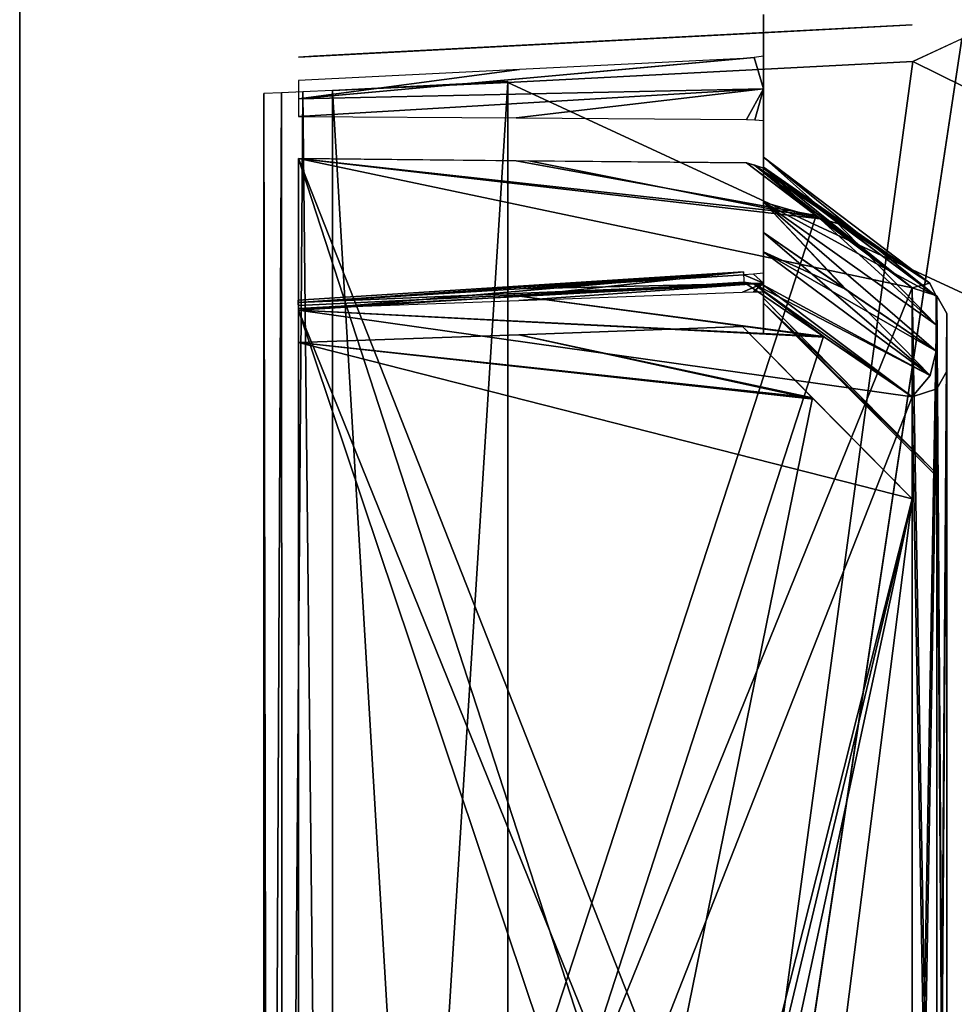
# Model space of a CAD drawing. Header units: millimetres. Extents: x -62 to 48, y -119 to 123.
# Tile 22 of 194: x -33 to -26, y 26 to 34. Entities that reach past the tile are written whole.
import ezdxf

# ---------------------------------------------------------------- set-up
doc = ezdxf.new("R2010")
doc.units = ezdxf.units.MM
doc.header["$LTSCALE"] = 52.148148
for name, color, linetype in [('100', 7, 'CONTINUOUS'), ('102', 7, 'CONTINUOUS'), ('135', 7, 'CONTINUOUS'), ('143', 7, 'CONTINUOUS'), ('160', 7, 'CONTINUOUS'), ('166', 7, 'CONTINUOUS'), ('167', 7, 'CONTINUOUS'), ('197', 7, 'CONTINUOUS'), ('199', 7, 'CONTINUOUS'), ('204', 7, 'CONTINUOUS'), ('209', 7, 'CONTINUOUS'), ('214', 7, 'CONTINUOUS'), ('216', 7, 'CONTINUOUS'), ('217', 7, 'CONTINUOUS'), ('220', 7, 'CONTINUOUS'), ('221', 7, 'CONTINUOUS'), ('233', 7, 'CONTINUOUS'), ('250', 7, 'CONTINUOUS'), ('279', 7, 'CONTINUOUS'), ('280', 7, 'CONTINUOUS'), ('287', 7, 'CONTINUOUS'), ('288', 7, 'CONTINUOUS'), ('295', 7, 'CONTINUOUS'), ('296', 7, 'CONTINUOUS'), ('335', 7, 'CONTINUOUS'), ('336', 7, 'CONTINUOUS'), ('357', 7, 'CONTINUOUS'), ('89', 7, 'CONTINUOUS'), ('91', 7, 'CONTINUOUS'), ('92', 7, 'CONTINUOUS'), ('93', 7, 'CONTINUOUS')]:
    doc.layers.add(name, color=color, linetype=linetype)

msp = doc.modelspace()

# ---------------------------------------------------------------- linework, layer by layer
at = {"layer": '100', "color": 7, "linetype": 'Continuous', "true_color": 0xf5f5f5}
for points in [[(29.8797, 115.9911, 28.7281), (29.8797, 5.8096, 28.7281), (-29.332, 113.9234, 26.6604), (29.8797, 115.9911, 28.7281)], [(-29.332, 113.9234, 26.6604), (29.8797, 5.8096, 28.7281), (-25.6147, 89.4303, 26.7902), (-29.332, 113.9234, 26.6604)], [(-25.6132, 87.9237, 26.7903), (29.8797, 5.8096, 28.7281), (-26.0178, 87.7367, 26.7762), (-25.6132, 87.9237, 26.7903)], [(-26.0178, 87.7367, 26.7762), (29.8797, 5.8096, 28.7281), (-29.332, 87.563, 26.6604), (-26.0178, 87.7367, 26.7762)], [(-29.332, 87.563, 26.6604), (29.8797, 5.8096, 28.7281), (-25.7863, 62.859, 26.7842), (-29.332, 87.563, 26.6604)], [(-25.7863, 62.859, 26.7842), (29.8797, 5.8096, 28.7281), (-25.5552, 62.5679, 26.7923), (-25.7863, 62.859, 26.7842)], [(-25.5575, 60.4274, 26.7922), (29.8797, 5.8096, 28.7281), (-25.7846, 60.1423, 26.7843), (-25.5575, 60.4274, 26.7922)], [(-25.7846, 60.1423, 26.7843), (29.8797, 5.8096, 28.7281), (-26.0178, 60.0477, 26.7762), (-25.7846, 60.1423, 26.7843)], [(-26.0178, 60.0477, 26.7762), (29.8797, 5.8096, 28.7281), (-29.332, 59.6834, 26.6604), (-26.0178, 60.0477, 26.7762)], [(29.8797, 5.8096, 28.7281), (-25.6147, 35.0779, 26.7902), (-29.332, 59.6834, 26.6604), (29.8797, 5.8096, 28.7281)], [(-26.0178, 33.3843, 26.7762), (-25.6132, 33.5714, 26.7903), (29.8797, 5.8096, 28.7281), (-26.0178, 33.3843, 26.7762)], [(-29.332, 33.2106, 26.6604), (-26.0178, 33.3843, 26.7762), (29.8797, 5.8096, 28.7281), (-29.332, 33.2106, 26.6604)], [(-29.332, 8.9642, 26.6604), (-29.332, 33.2106, 26.6604), (29.8797, 5.8096, 28.7281), (-29.332, 8.9642, 26.6604)]]:
    msp.add_3dface(points, dxfattribs=at)
at = {"layer": '102', "color": 7, "linetype": 'Continuous', "true_color": 0xf5f5f5}
for points in [[(29.8797, 115.9911, -29.2516), (-25.6147, 33.5697, -27.3137), (-29.332, 8.9642, -27.1839), (29.8797, 115.9911, -29.2516)], [(-26.0178, 8.6, -27.2997), (29.8797, 115.9911, -29.2516), (-29.332, 8.9642, -27.1839), (-26.0178, 8.6, -27.2997)], [(-25.7867, 8.5069, -27.3077), (29.8797, 115.9911, -29.2516), (-26.0178, 8.6, -27.2997), (-25.7867, 8.5069, -27.3077)], [(-25.5608, 8.2271, -27.3156), (29.8797, 115.9911, -29.2516), (-25.7867, 8.5069, -27.3077), (-25.5608, 8.2271, -27.3156)], [(-25.6147, 33.5697, -27.3137), (-26.0178, 33.3843, -27.2997), (-29.332, 8.9642, -27.1839), (-25.6147, 33.5697, -27.3137)], [(-26.0178, 33.3843, -27.2997), (-29.332, 33.2106, -27.1839), (-29.332, 8.9642, -27.1839), (-26.0178, 33.3843, -27.2997)]]:
    msp.add_3dface(points, dxfattribs=at)
at = {"layer": '135', "color": 7, "linetype": 'Continuous', "true_color": 0xf5f5f5}
for points in [[(-25.7388, 19.6264, -15.2624), (-25.7388, 31.3207, -3.7075), (-25.7388, 31.0755, -3.4712), (-25.7388, 19.6264, -15.2624)], [(-25.7388, 31.3207, 3.184), (-25.7388, 19.6264, 14.7389), (-25.7388, 31.0755, 2.9477), (-25.7388, 31.3207, 3.184)], [(-25.7388, 30.8483, -3.2174), (-25.7388, 19.6264, -15.2624), (-25.7388, 31.0755, -3.4712), (-25.7388, 30.8483, -3.2174)], [(-25.7388, 19.6264, 14.7389), (-25.7388, 30.8483, 2.6939), (-25.7388, 31.0755, 2.9477), (-25.7388, 19.6264, 14.7389)], [(-25.7388, 19.148, -14.7783), (-25.7388, 19.3961, -15.0116), (-25.7388, 30.8483, -3.2174), (-25.7388, 19.148, -14.7783)], [(-25.7388, 19.3961, -15.0116), (-25.7388, 19.6264, -15.2624), (-25.7388, 30.8483, -3.2174), (-25.7388, 19.3961, -15.0116)], [(-25.7388, 19.148, 14.2548), (-25.7388, 30.8483, 2.6939), (-25.7388, 19.3961, 14.4881), (-25.7388, 19.148, 14.2548)], [(-25.7388, 19.3961, 14.4881), (-25.7388, 30.8483, 2.6939), (-25.7388, 19.6264, 14.7389), (-25.7388, 19.3961, 14.4881)], [(-25.7388, 29.7804, -0.2618), (-25.7388, 6.9524, 0.2036), (-25.7388, 29.8039, -0.7271), (-25.7388, 29.7804, -0.2618)], [(-25.7388, 29.8039, 0.2036), (-25.7388, 6.9524, 0.2036), (-25.7388, 29.7804, -0.2618), (-25.7388, 29.8039, 0.2036)], [(-25.7388, 6.9524, 0.2036), (-25.7388, 6.9524, -0.7271), (-25.7388, 29.8039, -0.7271), (-25.7388, 6.9524, 0.2036)]]:
    msp.add_3dface(points, dxfattribs=at)
at = {"layer": '143', "color": 7, "linetype": 'Continuous', "true_color": 0xf5f5f5}
for points in [[(-27.2388, 33.631, 2.9989), (-27.2388, 33.7681, -3.2748), (-27.2388, 33.7681, 2.7513), (-27.2388, 33.631, 2.9989)], [(-27.2388, 33.631, -3.5224), (-27.2388, 33.7681, -3.2748), (-27.2388, 33.631, 2.9989), (-27.2388, 33.631, -3.5224)], [(-27.2388, 33.5955, 2.7932), (-27.2388, 33.631, -3.5224), (-27.2388, 33.631, 2.9989), (-27.2388, 33.5955, 2.7932)], [(-27.2388, 33.5956, -3.3168), (-27.2388, 33.631, -3.5224), (-27.2388, 33.5955, 2.7932), (-27.2388, 33.5956, -3.3168)], [(-27.2388, 33.4278, 2.6578), (-27.2388, 33.5956, -3.3168), (-27.2388, 33.5955, 2.7932), (-27.2388, 33.4278, 2.6578)], [(-27.2388, 33.4278, -3.1813), (-27.2388, 33.5956, -3.3168), (-27.2388, 33.4278, 2.6578), (-27.2388, 33.4278, -3.1813)], [(-27.2388, 33.1591, 2.5536), (-27.2388, 33.4278, -3.1813), (-27.2388, 33.4278, 2.6578), (-27.2388, 33.1591, 2.5536)], [(-27.2388, 33.1591, -3.0771), (-27.2388, 33.4278, -3.1813), (-27.2388, 33.1591, 2.5536), (-27.2388, 33.1591, -3.0771)], [(-27.2388, 32.9013, 2.4248), (-27.2388, 33.1591, -3.0771), (-27.2388, 33.1591, 2.5536), (-27.2388, 32.9013, 2.4248)], [(-27.2388, 32.9013, -2.9483), (-27.2388, 33.1591, -3.0771), (-27.2388, 32.9013, 2.4248), (-27.2388, 32.9013, -2.9483)], [(-27.2388, 32.6874, 2.3925), (-27.2388, 32.9013, -2.9483), (-27.2388, 32.9013, 2.4248), (-27.2388, 32.6874, 2.3925)], [(-27.2388, 32.6872, -2.9161), (-27.2388, 32.9013, -2.9483), (-27.2388, 32.6874, 2.3925), (-27.2388, 32.6872, -2.9161)], [(-27.2388, 32.6001, 2.2344), (-27.2388, 32.6872, -2.9161), (-27.2388, 32.6874, 2.3925), (-27.2388, 32.6001, 2.2344)], [(-27.2388, 32.5106, 2.5078), (-27.2388, 32.6001, 2.2344), (-27.2388, 32.6874, 2.3925), (-27.2388, 32.5106, 2.5078)], [(-27.2388, 32.6001, -2.7579), (-27.2388, 32.6872, -2.9161), (-27.2388, 32.6001, 2.2344), (-27.2388, 32.6001, -2.7579)], [(-27.2388, 32.5106, -3.0313), (-27.2388, 32.6872, -2.9161), (-27.2388, 32.6001, -2.7579), (-27.2388, 32.5106, -3.0313)], [(-27.2388, 32.5186, 2.0712), (-27.2388, 32.6001, -2.7579), (-27.2388, 32.6001, 2.2344), (-27.2388, 32.5186, 2.0712)], [(-27.2388, 32.5186, -2.5947), (-27.2388, 32.6001, -2.7579), (-27.2388, 32.5186, 2.0712), (-27.2388, 32.5186, -2.5947)], [(-27.2388, 32.2334, 1.8084), (-27.2388, 32.5186, -2.5947), (-27.2388, 32.5186, 2.0712), (-27.2388, 32.2334, 1.8084)], [(-27.2388, 32.2334, -2.3319), (-27.2388, 32.5186, -2.5947), (-27.2388, 32.2334, 1.8084), (-27.2388, 32.2334, -2.3319)], [(-27.2388, 31.9845, 1.511), (-27.2388, 32.2334, -2.3319), (-27.2388, 32.2334, 1.8084), (-27.2388, 31.9845, 1.511)], [(-27.2388, 31.9845, -2.0345), (-27.2388, 32.2334, -2.3319), (-27.2388, 31.9845, 1.511), (-27.2388, 31.9845, -2.0345)], [(-27.2388, 31.8264, 1.4226), (-27.2388, 31.9845, -2.0345), (-27.2388, 31.9845, 1.511), (-27.2388, 31.8264, 1.4226)], [(-27.2388, 31.8264, -1.9461), (-27.2388, 31.9845, -2.0345), (-27.2388, 31.8264, 1.4226), (-27.2388, 31.8264, -1.9461)], [(-27.2388, 31.6743, 1.3297), (-27.2388, 31.8264, -1.9461), (-27.2388, 31.8264, 1.4226), (-27.2388, 31.6743, 1.3297)], [(-27.2388, 31.6742, -1.8536), (-27.2388, 31.8264, -1.9461), (-27.2388, 31.6743, 1.3297), (-27.2388, 31.6742, -1.8536)], [(-27.2388, 31.5536, -2.0243), (-27.2388, 31.8264, -1.9461), (-27.2388, 31.6742, -1.8536), (-27.2388, 31.5536, -2.0243)], [(-27.2388, 31.5536, 1.5008), (-27.2388, 31.6743, 1.3297), (-27.2388, 31.8264, 1.4226), (-27.2388, 31.5536, 1.5008)], [(-27.2388, 31.6513, 1.1155), (-27.2388, 31.6742, -1.8536), (-27.2388, 31.6743, 1.3297), (-27.2388, 31.6513, 1.1155)], [(-27.2388, 31.6513, -1.639), (-27.2388, 31.6742, -1.8536), (-27.2388, 31.6513, 1.1155), (-27.2388, 31.6513, -1.639)], [(-27.2388, 31.5692, 0.9373), (-27.2388, 31.6513, -1.639), (-27.2388, 31.6513, 1.1155), (-27.2388, 31.5692, 0.9373)], [(-27.2388, 31.5692, -1.4608), (-27.2388, 31.6513, -1.639), (-27.2388, 31.5692, 0.9373), (-27.2388, 31.5692, -1.4608)], [(-27.2388, 31.4985, 0.7543), (-27.2388, 31.5692, -1.4608), (-27.2388, 31.5692, 0.9373), (-27.2388, 31.4985, 0.7543)], [(-27.2388, 31.4985, -1.2778), (-27.2388, 31.5692, -1.4608), (-27.2388, 31.4985, 0.7543), (-27.2388, 31.4985, -1.2778)], [(-27.2388, 31.3614, -1.112), (-27.2388, 31.4985, -1.2778), (-27.2388, 31.4008, -0.9398), (-27.2388, 31.3614, -1.112)], [(-27.2388, 31.4008, -0.9398), (-27.2388, 31.4985, -1.2778), (-27.2388, 31.4472, -0.7655), (-27.2388, 31.4008, -0.9398)], [(-27.2388, 31.3612, 0.5884), (-27.2388, 31.4472, 0.2419), (-27.2388, 31.4985, 0.7543), (-27.2388, 31.3612, 0.5884)], [(-27.2388, 31.4472, 0.2419), (-27.2388, 31.4985, -1.2778), (-27.2388, 31.4985, 0.7543), (-27.2388, 31.4472, 0.2419)], [(-27.2388, 31.4472, -0.7655), (-27.2388, 31.4985, -1.2778), (-27.2388, 31.4472, 0.2419), (-27.2388, 31.4472, -0.7655)], [(-27.2388, 31.4008, 0.4163), (-27.2388, 31.4472, 0.2419), (-27.2388, 31.3612, 0.5884), (-27.2388, 31.4008, 0.4163)], [(-27.2388, 31.4047, -0.2618), (-27.2388, 31.4472, -0.7655), (-27.2388, 31.4472, 0.2419), (-27.2388, 31.4047, -0.2618)], [(-27.2388, 31.1559, 0.555), (-27.2388, 31.4008, 0.4163), (-27.2388, 31.3612, 0.5884), (-27.2388, 31.1559, 0.555)], [(-27.2388, 31.1559, -1.0785), (-27.2388, 31.3614, -1.112), (-27.2388, 31.4008, -0.9398), (-27.2388, 31.1559, -1.0785)]]:
    msp.add_3dface(points, dxfattribs=at)
at = {"layer": '160', "color": 7, "linetype": 'Continuous', "true_color": 0xf5f5f5}
for points in [[(-27.2388, 32.2334, 1.8084), (-27.2388, 32.5186, 2.0712), (-25.8266, 31.2282, 2.8004), (-27.2388, 32.2334, 1.8084)], [(-27.2388, 32.5186, 2.0712), (-26.6493, 32.0775, 2.4712), (-25.8266, 31.2282, 2.8004), (-27.2388, 32.5186, 2.0712)], [(-27.2388, 31.9845, 1.511), (-27.2388, 32.2334, 1.8084), (-26.5627, 31.5167, 2.0127), (-27.2388, 31.9845, 1.511)], [(-26.5627, 31.5167, 2.0127), (-27.2388, 32.2334, 1.8084), (-25.8266, 31.0114, 2.5584), (-26.5627, 31.5167, 2.0127)], [(-25.8266, 31.0114, 2.5584), (-27.2388, 32.2334, 1.8084), (-25.8266, 31.2282, 2.8004), (-25.8266, 31.0114, 2.5584)], [(-26.6493, 32.0775, 2.4712), (-25.8266, 31.4622, 3.0259), (-25.8266, 31.2282, 2.8004), (-26.6493, 32.0775, 2.4712)]]:
    msp.add_3dface(points, dxfattribs=at)
at = {"layer": '166', "color": 7, "linetype": 'Continuous', "true_color": 0xf5f5f5}
for points in [[(-27.2388, 32.5186, -2.5947), (-27.2388, 32.2334, -2.3319), (-26.614, 32.0512, -3.0185), (-27.2388, 32.5186, -2.5947)], [(-27.2388, 32.2334, -2.3319), (-27.2388, 31.9845, -2.0345), (-26.5729, 31.5237, -2.5286), (-27.2388, 32.2334, -2.3319)], [(-25.8266, 31.4622, -3.5494), (-27.2388, 32.2334, -2.3319), (-25.8266, 31.2282, -3.3239), (-25.8266, 31.4622, -3.5494)], [(-27.2388, 32.2334, -2.3319), (-25.8266, 31.4622, -3.5494), (-26.614, 32.0512, -3.0185), (-27.2388, 32.2334, -2.3319)], [(-25.8266, 31.2282, -3.3239), (-27.2388, 32.2334, -2.3319), (-25.8266, 31.0114, -3.0819), (-25.8266, 31.2282, -3.3239)], [(-25.8266, 31.0114, -3.0819), (-27.2388, 32.2334, -2.3319), (-26.5729, 31.5237, -2.5286), (-25.8266, 31.0114, -3.0819)]]:
    msp.add_3dface(points, dxfattribs=at)
at = {"layer": '167', "color": 7, "linetype": 'Continuous', "true_color": 0xf5f5f5}
for points in [[(-27.2388, 31.4047, -0.2618), (-27.2388, 31.4472, 0.2419), (-26.6591, 30.8574, 0.2187), (-27.2388, 31.4047, -0.2618)], [(-27.2388, 31.4472, -0.7655), (-27.2388, 31.4047, -0.2618), (-26.6493, 30.8475, -0.7418), (-27.2388, 31.4472, -0.7655)], [(-25.8266, 30.0149, -0.7057), (-27.2388, 31.4047, -0.2618), (-25.8266, 29.9925, -0.2618), (-25.8266, 30.0149, -0.7057)], [(-26.6493, 30.8475, -0.7418), (-27.2388, 31.4047, -0.2618), (-25.8266, 30.0149, -0.7057), (-26.6493, 30.8475, -0.7418)], [(-25.8266, 29.9925, -0.2618), (-27.2388, 31.4047, -0.2618), (-25.8266, 30.0149, 0.1822), (-25.8266, 29.9925, -0.2618)], [(-25.8266, 30.0149, 0.1822), (-27.2388, 31.4047, -0.2618), (-26.6591, 30.8574, 0.2187), (-25.8266, 30.0149, 0.1822)]]:
    msp.add_3dface(points, dxfattribs=at)
at = {"layer": '197', "color": 7, "linetype": 'Continuous', "true_color": 0xf5f5f5}
for points in [[(-29.3322, 33.2214, -27.1837), (-30.7694, 33.1461, -25.6954), (-29.332, 33.216, -27.1839), (-29.3322, 33.2214, -27.1837)], [(-30.7694, 33.1461, -25.6954), (-29.332, 33.2106, -27.1839), (-29.332, 33.216, -27.1839), (-30.7694, 33.1461, -25.6954)], [(-29.332, 8.9642, -27.1839), (-29.332, 33.2106, -27.1839), (-30.7694, 10.47, -25.6954), (-29.332, 8.9642, -27.1839)], [(-30.7694, 10.47, -25.6954), (-29.332, 33.2106, -27.1839), (-30.7694, 33.1461, -25.6954), (-30.7694, 10.47, -25.6954)]]:
    msp.add_3dface(points, dxfattribs=at)
at = {"layer": '199', "color": 7, "linetype": 'Continuous', "true_color": 0xf5f5f5}
for points in [[(-29.3322, 33.2214, 26.6602), (-29.332, 33.2106, 26.6604), (-30.7694, 33.1461, 25.1719), (-29.3322, 33.2214, 26.6602)], [(-29.332, 33.2106, 26.6604), (-29.332, 8.9642, 26.6604), (-30.7694, 33.1461, 25.1719), (-29.332, 33.2106, 26.6604)], [(-29.332, 33.2106, 26.6604), (-29.3322, 33.2214, 26.6602), (-29.332, 33.216, 26.6604), (-29.332, 33.2106, 26.6604)], [(-30.7694, 33.1461, 25.1719), (-29.332, 8.9642, 26.6604), (-30.7694, 10.47, 25.1719), (-30.7694, 33.1461, 25.1719)]]:
    msp.add_3dface(points, dxfattribs=at)
at = {"layer": '204', "color": 7, "linetype": 'Continuous', "true_color": 0xf5f5f5}
for points in [[(-27.4038, 33.4086, 2.6604), (-31.0465, 33.0795, 2.7366), (-27.3166, 33.416, 2.6581), (-27.4038, 33.4086, 2.6604)], [(-31.0465, 33.0795, 2.7366), (-27.2388, 33.1591, 2.5536), (-27.3166, 33.416, 2.6581), (-31.0465, 33.0795, 2.7366)], [(-29.2389, 33.3181, 2.7305), (-31.0465, 33.0795, 2.7366), (-27.4038, 33.4086, 2.6604), (-29.2389, 33.3181, 2.7305)], [(-27.2388, 33.1591, 2.5536), (-27.2388, 33.4278, 2.6578), (-27.3166, 33.416, 2.6581), (-27.2388, 33.1591, 2.5536)], [(-31.0465, 33.2285, 2.7982), (-31.0465, 33.0795, 2.7366), (-29.2389, 33.3181, 2.7305), (-31.0465, 33.2285, 2.7982)], [(-29.266, 32.9213, 2.5566), (-27.2388, 33.1591, 2.5536), (-31.0465, 32.9336, 2.6678), (-29.266, 32.9213, 2.5566)], [(-31.0465, 32.9336, 2.6678), (-27.2388, 33.1591, 2.5536), (-31.0465, 33.0795, 2.7366), (-31.0465, 32.9336, 2.6678)], [(-27.3796, 32.9094, 2.4378), (-27.2388, 33.1591, 2.5536), (-29.266, 32.9213, 2.5566), (-27.3796, 32.9094, 2.4378)], [(-27.2388, 33.1591, 2.5536), (-27.3796, 32.9094, 2.4378), (-27.311, 32.9073, 2.4325), (-27.2388, 33.1591, 2.5536)], [(-27.2388, 32.9013, 2.4248), (-27.2388, 33.1591, 2.5536), (-27.311, 32.9073, 2.4325), (-27.2388, 32.9013, 2.4248)], [(-27.2388, 31.5692, 0.9373), (-27.3996, 31.6364, 1.1044), (-29.2366, 31.5224, 1.0896), (-27.2388, 31.5692, 0.9373)], [(-27.3996, 31.6364, 1.1044), (-27.2388, 31.5692, 0.9373), (-27.3215, 31.6424, 1.1074), (-27.3996, 31.6364, 1.1044)], [(-27.2388, 31.5692, 0.9373), (-27.2388, 31.6513, 1.1155), (-27.3215, 31.6424, 1.1074), (-27.2388, 31.5692, 0.9373)], [(-29.2427, 31.4272, 0.8654), (-27.2388, 31.5692, 0.9373), (-31.0465, 31.3606, 0.9548), (-29.2427, 31.4272, 0.8654)], [(-31.0465, 31.3606, 0.9548), (-27.2388, 31.5692, 0.9373), (-31.0465, 31.3852, 1.0146), (-31.0465, 31.3606, 0.9548)], [(-31.0465, 31.3852, 1.0146), (-27.2388, 31.5692, 0.9373), (-31.0465, 31.4109, 1.0739), (-31.0465, 31.3852, 1.0146)], [(-31.0465, 31.4109, 1.0739), (-27.2388, 31.5692, 0.9373), (-29.2366, 31.5224, 1.0896), (-31.0465, 31.4109, 1.0739)], [(-27.4116, 31.4962, 0.7749), (-27.2388, 31.5692, 0.9373), (-29.2427, 31.4272, 0.8654), (-27.4116, 31.4962, 0.7749)], [(-27.3202, 31.4985, 0.767), (-27.2388, 31.5692, 0.9373), (-27.4116, 31.4962, 0.7749), (-27.3202, 31.4985, 0.767)], [(-27.2388, 31.4985, 0.7543), (-27.2388, 31.5692, 0.9373), (-27.3202, 31.4985, 0.767), (-27.2388, 31.4985, 0.7543)]]:
    msp.add_3dface(points, dxfattribs=at)
at = {"layer": '209', "color": 7, "linetype": 'Continuous', "true_color": 0xf5f5f5}
for points in [[(-26.0231, 33.6839, -4.8668), (-26.6872, 33.6491, -4.1955), (-31.0465, 33.4206, -24.3061), (-26.0231, 33.6839, -4.8668)], [(-30.9239, 33.4271, -24.9398), (-26.0231, 33.6839, -4.8668), (-31.0465, 33.4206, -24.3061), (-30.9239, 33.4271, -24.9398)], [(-26.0231, 33.6839, 26.4763), (-31.0465, 33.4206, 23.7826), (-26.0231, 33.6839, 4.3433), (-26.0231, 33.6839, 26.4763)], [(-30.9215, 33.4272, 24.4223), (-31.0465, 33.4206, 23.7826), (-26.0231, 33.6839, 26.4763), (-30.9215, 33.4272, 24.4223)], [(-26.0231, 33.6839, 4.3433), (-31.0465, 33.4206, 3.0778), (-26.7339, 33.6467, 3.6248), (-26.0231, 33.6839, 4.3433)], [(-31.0465, 33.4206, 23.7826), (-31.0465, 33.4206, 3.0778), (-26.0231, 33.6839, 4.3433), (-31.0465, 33.4206, 23.7826)], [(-29.2387, 33.5154, -3.5356), (-31.0465, 33.4206, -3.6013), (-26.6872, 33.6491, -4.1955), (-29.2387, 33.5154, -3.5356)], [(-26.6872, 33.6491, -4.1955), (-31.0465, 33.4206, -3.6013), (-31.0465, 33.4206, -24.3061), (-26.6872, 33.6491, -4.1955)], [(-31.0465, 33.4206, 3.0778), (-29.2389, 33.5154, 3.0121), (-26.7339, 33.6467, 3.6248), (-31.0465, 33.4206, 3.0778)], [(-30.5693, 33.4457, -25.487), (-26.0231, 33.6839, -4.8668), (-30.9239, 33.4271, -24.9398), (-30.5693, 33.4457, -25.487)], [(-30.5693, 33.4457, 24.9635), (-30.9215, 33.4272, 24.4223), (-26.0231, 33.6839, 26.4763), (-30.5693, 33.4457, 24.9635)], [(-29.2161, 33.5166, -26.8883), (-26.0231, 33.6839, -4.8668), (-30.5693, 33.4457, -25.487), (-29.2161, 33.5166, -26.8883)], [(-29.2161, 33.5166, 26.3648), (-30.5693, 33.4457, 24.9635), (-26.0231, 33.6839, 26.4763), (-29.2161, 33.5166, 26.3648)], [(-29.2389, 33.5154, 3.0121), (-27.4038, 33.6116, 2.944), (-26.7339, 33.6467, 3.6248), (-29.2389, 33.5154, 3.0121)], [(-27.4038, 33.6116, -3.4675), (-29.2387, 33.5154, -3.5356), (-26.6872, 33.6491, -4.1955), (-27.4038, 33.6116, -3.4675)], [(-26.0231, 33.6839, -26.9998), (-26.0231, 33.6839, -4.8668), (-29.2161, 33.5166, -26.8883), (-26.0231, 33.6839, -26.9998)]]:
    msp.add_3dface(points, dxfattribs=at)
at = {"layer": '214', "color": 7, "linetype": 'Continuous', "true_color": 0xf5f5f5}
for points in [[(-27.3996, 31.5783, 1.4501), (-26.7398, 31.1263, 1.9453), (-29.2366, 31.4617, 1.4299), (-27.3996, 31.5783, 1.4501)], [(-26.7398, 31.1263, 1.9453), (-31.0465, 31.3479, 1.409), (-29.2366, 31.4617, 1.4299), (-26.7398, 31.1263, 1.9453)], [(-26.7059, 18.4227, 14.5), (-31.0465, 31.3479, 1.409), (-26.0231, 18.9375, 14.0417), (-26.7059, 18.4227, 14.5)], [(-31.0465, 17.8688, 14.7275), (-31.0465, 31.3479, 1.409), (-26.7059, 18.4227, 14.5), (-31.0465, 17.8688, 14.7275)], [(-26.0231, 30.6377, 2.4808), (-31.0465, 31.3479, 1.409), (-26.7398, 31.1263, 1.9453), (-26.0231, 30.6377, 2.4808)], [(-26.0231, 18.9375, 14.0417), (-31.0465, 31.3479, 1.409), (-26.0231, 30.6377, 2.4808), (-26.0231, 18.9375, 14.0417)]]:
    msp.add_3dface(points, dxfattribs=at)
at = {"layer": '216', "color": 7, "linetype": 'Continuous', "true_color": 0xf5f5f5}
for points in [[(-29.1604, 32.5701, -3.1253), (-26.7743, 32.0967, -3.4172), (-31.0465, 32.5886, -3.246), (-29.1604, 32.5701, -3.1253)], [(-26.7743, 32.0967, -3.4172), (-26.0231, 31.5313, -3.9206), (-31.0465, 32.5886, -3.246), (-26.7743, 32.0967, -3.4172)], [(-26.0231, 31.5313, -3.9206), (-26.0231, 19.837, -15.4756), (-31.0465, 32.5886, -3.246), (-26.0231, 31.5313, -3.9206)], [(-26.0231, 19.837, -15.4756), (-26.7388, 19.3501, -16.0094), (-31.0465, 32.5886, -3.246), (-26.0231, 19.837, -15.4756)], [(-26.7388, 19.3501, -16.0094), (-31.0465, 19.1384, -16.5359), (-31.0465, 32.5886, -3.246), (-26.7388, 19.3501, -16.0094)], [(-27.3796, 32.5537, -3.0103), (-26.7743, 32.0967, -3.4172), (-29.1604, 32.5701, -3.1253), (-27.3796, 32.5537, -3.0103)]]:
    msp.add_3dface(points, dxfattribs=at)
at = {"layer": '217', "color": 7, "linetype": 'Continuous', "true_color": 0xf5f5f5}
for points in [[(-27.3996, 31.5783, -1.9736), (-29.2366, 31.4617, -1.9534), (-26.7487, 31.1323, -2.4622), (-27.3996, 31.5783, -1.9736)], [(-29.2366, 31.4617, -1.9534), (-31.0465, 31.3479, -1.9325), (-26.7487, 31.1323, -2.4622), (-29.2366, 31.4617, -1.9534)], [(-31.0465, 31.3479, -1.9325), (-31.0465, 17.8688, -15.251), (-26.7487, 31.1323, -2.4622), (-31.0465, 31.3479, -1.9325)], [(-26.7487, 31.1323, -2.4622), (-31.0465, 17.8688, -15.251), (-26.0231, 30.6377, -3.0043), (-26.7487, 31.1323, -2.4622)], [(-26.0231, 30.6377, -3.0043), (-31.0465, 17.8688, -15.251), (-26.0231, 18.9375, -14.5652), (-26.0231, 30.6377, -3.0043)]]:
    msp.add_3dface(points, dxfattribs=at)
at = {"layer": '220', "color": 7, "linetype": 'Continuous', "true_color": 0xf5f5f5}
for points in [[(-26.8389, 30.6303, 0.5459), (-27.4116, 31.214, 0.5759), (-29.2427, 31.147, 0.6719), (-26.8389, 30.6303, 0.5459)], [(-31.0465, 31.0824, 0.7664), (-26.8389, 30.6303, 0.5459), (-29.2427, 31.147, 0.6719), (-31.0465, 31.0824, 0.7664)], [(-31.0465, 9.9557, 0.7664), (-26.8389, 30.6303, 0.5459), (-31.0465, 31.0824, 0.7664), (-31.0465, 9.9557, 0.7664)], [(-26.0231, 29.8039, 0.5031), (-26.8389, 30.6303, 0.5459), (-31.0465, 9.9557, 0.7664), (-26.0231, 29.8039, 0.5031)], [(-30.9216, 9.3163, 0.7599), (-26.0231, 29.8039, 0.5031), (-31.0465, 9.9557, 0.7664), (-30.9216, 9.3163, 0.7599)], [(-30.5693, 8.7748, 0.7414), (-26.0231, 29.8039, 0.5031), (-30.9216, 9.3163, 0.7599), (-30.5693, 8.7748, 0.7414)], [(-28.9166, 7.0633, 0.6548), (-26.0231, 29.8039, 0.5031), (-30.5693, 8.7748, 0.7414), (-28.9166, 7.0633, 0.6548)], [(-28.9166, 7.0633, 0.6548), (-26.0231, 6.9623, 0.5031), (-26.0231, 29.8039, 0.5031), (-28.9166, 7.0633, 0.6548)]]:
    msp.add_3dface(points, dxfattribs=at)
at = {"layer": '221', "color": 7, "linetype": 'Continuous', "true_color": 0xf5f5f5}
for points in [[(-29.2427, 31.147, -1.1954), (-27.4116, 31.214, -1.0994), (-26.8293, 30.6205, -1.0689), (-29.2427, 31.147, -1.1954)], [(-31.0465, 31.0824, -1.2899), (-29.2427, 31.147, -1.1954), (-26.8293, 30.6205, -1.0689), (-31.0465, 31.0824, -1.2899)], [(-26.0231, 29.8039, -1.0267), (-31.0465, 31.0824, -1.2899), (-26.8293, 30.6205, -1.0689), (-26.0231, 29.8039, -1.0267)], [(-31.0465, 9.9557, -1.2899), (-31.0465, 31.0824, -1.2899), (-26.0231, 29.8039, -1.0267), (-31.0465, 9.9557, -1.2899)], [(-26.0231, 6.9623, -1.0267), (-31.0465, 9.9557, -1.2899), (-26.0231, 29.8039, -1.0267), (-26.0231, 6.9623, -1.0267)]]:
    msp.add_3dface(points, dxfattribs=at)
at = {"layer": '233', "color": 7, "linetype": 'Continuous', "true_color": 0xf5f5f5}
for points in [[(-29.266, 32.5711, 2.6086), (-31.0465, 32.5886, 2.7224), (-26.8081, 32.1222, 2.8711), (-29.266, 32.5711, 2.6086)], [(-31.0465, 32.5886, 2.7224), (-31.0465, 19.1384, 16.0124), (-26.8081, 32.1222, 2.8711), (-31.0465, 32.5886, 2.7224)], [(-27.3796, 32.5537, 2.4868), (-29.266, 32.5711, 2.6086), (-26.8081, 32.1222, 2.8711), (-27.3796, 32.5537, 2.4868)], [(-26.8081, 32.1222, 2.8711), (-31.0465, 19.1384, 16.0124), (-26.0231, 31.5313, 3.3971), (-26.8081, 32.1222, 2.8711)], [(-26.0231, 31.5313, 3.3971), (-31.0465, 19.1384, 16.0124), (-26.0231, 19.837, 14.952), (-26.0231, 31.5313, 3.3971)]]:
    msp.add_3dface(points, dxfattribs=at)
at = {"layer": '250', "color": 7, "linetype": 'Continuous', "true_color": 0xf5f5f5}
for points in [[(-31.1866, 33.1275, -25.0516), (-31.3308, 33.1211, -24.3061), (-31.2911, 11.3572, -24.7026), (-31.1866, 33.1275, -25.0516)], [(-31.1775, 11.0305, -25.074), (-31.1866, 33.1275, -25.0516), (-31.2911, 11.3572, -24.7026), (-31.1775, 11.0305, -25.074)], [(-31.0116, 33.1353, -25.3899), (-31.1866, 33.1275, -25.0516), (-31.1775, 11.0305, -25.074), (-31.0116, 33.1353, -25.3899)], [(-30.7694, 10.47, -25.6954), (-31.0116, 33.1353, -25.3899), (-31.1775, 11.0305, -25.074), (-30.7694, 10.47, -25.6954)], [(-30.7694, 10.47, -25.6954), (-30.7694, 33.1461, -25.6954), (-31.0116, 33.1353, -25.3899), (-30.7694, 10.47, -25.6954)], [(-31.3308, 33.1211, -24.3061), (-31.3308, 11.7008, -24.3061), (-31.2911, 11.3572, -24.7026), (-31.3308, 33.1211, -24.3061)]]:
    msp.add_3dface(points, dxfattribs=at)
at = {"layer": '279', "color": 7, "linetype": 'Continuous', "true_color": 0xf5f5f5}
for points in [[(-27.2388, 32.5106, -3.0313), (-27.2388, 32.6001, -2.7579), (-25.8772, 31.5704, -3.7465), (-27.2388, 32.5106, -3.0313)], [(-27.2388, 32.6001, -2.7579), (-27.2388, 32.5186, -2.5947), (-25.8772, 31.5704, -3.7465), (-27.2388, 32.6001, -2.7579)], [(-26.7743, 32.0967, -3.4172), (-27.3796, 32.5537, -3.0103), (-27.3039, 32.5325, -3.0224), (-26.7743, 32.0967, -3.4172)], [(-26.0231, 31.5313, -3.9206), (-26.7743, 32.0967, -3.4172), (-27.3039, 32.5325, -3.0224), (-26.0231, 31.5313, -3.9206)], [(-27.2388, 32.5106, -3.0313), (-26.0231, 31.5313, -3.9206), (-27.3039, 32.5325, -3.0224), (-27.2388, 32.5106, -3.0313)], [(-27.2388, 32.5186, -2.5947), (-26.614, 32.0512, -3.0185), (-25.8772, 31.5704, -3.7465), (-27.2388, 32.5186, -2.5947)], [(-26.0231, 31.5313, -3.9206), (-27.2388, 32.5106, -3.0313), (-25.8772, 31.5704, -3.7465), (-26.0231, 31.5313, -3.9206)], [(-26.614, 32.0512, -3.0185), (-25.8266, 31.4622, -3.5494), (-25.8772, 31.5704, -3.7465), (-26.614, 32.0512, -3.0185)]]:
    msp.add_3dface(points, dxfattribs=at)
at = {"layer": '280', "color": 7, "linetype": 'Continuous', "true_color": 0xf5f5f5}
for points in [[(-26.0231, 19.837, -15.4756), (-26.0231, 31.5313, -3.9206), (-25.8212, 31.4659, -3.8544), (-26.0231, 19.837, -15.4756)], [(-25.8211, 19.7715, -15.4093), (-26.0231, 19.837, -15.4756), (-25.8212, 31.4659, -3.8544), (-25.8211, 19.7715, -15.4093)], [(-25.7388, 31.3207, -3.7075), (-25.8211, 19.7715, -15.4093), (-25.8212, 31.4659, -3.8544), (-25.7388, 31.3207, -3.7075)], [(-25.7388, 31.3207, -3.7075), (-25.7388, 19.6264, -15.2624), (-25.8211, 19.7715, -15.4093), (-25.7388, 31.3207, -3.7075)]]:
    msp.add_3dface(points, dxfattribs=at)
at = {"layer": '287', "color": 7, "linetype": 'Continuous', "true_color": 0xf5f5f5}
for points in [[(-25.7388, 19.148, -14.7783), (-25.7388, 30.8483, -3.2174), (-25.8211, 30.7032, -3.0706), (-25.7388, 19.148, -14.7783)], [(-26.0231, 30.6377, -3.0043), (-25.8212, 19.0029, -14.6314), (-25.8211, 30.7032, -3.0706), (-26.0231, 30.6377, -3.0043)], [(-26.0231, 30.6377, -3.0043), (-26.0231, 18.9375, -14.5652), (-25.8212, 19.0029, -14.6314), (-26.0231, 30.6377, -3.0043)], [(-25.8212, 19.0029, -14.6314), (-25.7388, 19.148, -14.7783), (-25.8211, 30.7032, -3.0706), (-25.8212, 19.0029, -14.6314)]]:
    msp.add_3dface(points, dxfattribs=at)
at = {"layer": '288', "color": 7, "linetype": 'Continuous', "true_color": 0xf5f5f5}
for points in [[(-27.2388, 31.9845, -2.0345), (-27.2388, 31.8264, -1.9461), (-26.5729, 31.5237, -2.5286), (-27.2388, 31.9845, -2.0345)], [(-27.2388, 31.8264, -1.9461), (-27.2388, 31.5536, -2.0243), (-25.8757, 30.8144, -2.9679), (-27.2388, 31.8264, -1.9461)], [(-27.2388, 31.8264, -1.9461), (-25.8266, 31.0114, -3.0819), (-26.5729, 31.5237, -2.5286), (-27.2388, 31.8264, -1.9461)], [(-25.8266, 31.0114, -3.0819), (-27.2388, 31.8264, -1.9461), (-25.8757, 30.8144, -2.9679), (-25.8266, 31.0114, -3.0819)], [(-27.3996, 31.5783, -1.9736), (-26.7487, 31.1323, -2.4622), (-27.3235, 31.5657, -1.995), (-27.3996, 31.5783, -1.9736)], [(-26.7487, 31.1323, -2.4622), (-26.0231, 30.6377, -3.0043), (-27.3235, 31.5657, -1.995), (-26.7487, 31.1323, -2.4622)], [(-27.2388, 31.5536, -2.0243), (-27.3235, 31.5657, -1.995), (-25.8757, 30.8144, -2.9679), (-27.2388, 31.5536, -2.0243)], [(-27.3235, 31.5657, -1.995), (-26.0231, 30.6377, -3.0043), (-25.8757, 30.8144, -2.9679), (-27.3235, 31.5657, -1.995)]]:
    msp.add_3dface(points, dxfattribs=at)
at = {"layer": '295', "color": 7, "linetype": 'Continuous', "true_color": 0xf5f5f5}
for points in [[(-25.7388, 30.8483, 2.6939), (-25.8212, 19.0029, 14.1079), (-25.8212, 30.7031, 2.547), (-25.7388, 30.8483, 2.6939)], [(-25.7388, 30.8483, 2.6939), (-25.7388, 19.148, 14.2548), (-25.8212, 19.0029, 14.1079), (-25.7388, 30.8483, 2.6939)], [(-26.0231, 18.9375, 14.0417), (-26.0231, 30.6377, 2.4808), (-25.8212, 30.7031, 2.547), (-26.0231, 18.9375, 14.0417)], [(-25.8212, 19.0029, 14.1079), (-26.0231, 18.9375, 14.0417), (-25.8212, 30.7031, 2.547), (-25.8212, 19.0029, 14.1079)]]:
    msp.add_3dface(points, dxfattribs=at)
at = {"layer": '296', "color": 7, "linetype": 'Continuous', "true_color": 0xf5f5f5}
for points in [[(-26.0231, 31.5313, 3.3971), (-26.0231, 19.837, 14.952), (-25.8212, 19.7716, 14.8858), (-26.0231, 31.5313, 3.3971)], [(-26.0231, 31.5313, 3.3971), (-25.8212, 19.7716, 14.8858), (-25.8212, 31.4659, 3.3309), (-26.0231, 31.5313, 3.3971)], [(-25.8212, 19.7716, 14.8858), (-25.7388, 19.6264, 14.7389), (-25.8212, 31.4659, 3.3309), (-25.8212, 19.7716, 14.8858)], [(-25.7388, 19.6264, 14.7389), (-25.7388, 31.3207, 3.184), (-25.8212, 31.4659, 3.3309), (-25.7388, 19.6264, 14.7389)]]:
    msp.add_3dface(points, dxfattribs=at)
at = {"layer": '335', "color": 7, "linetype": 'Continuous', "true_color": 0xf5f5f5}
for points in [[(-27.2388, 31.8264, 1.4226), (-27.2388, 31.9845, 1.511), (-25.8757, 30.8144, 2.4444), (-27.2388, 31.8264, 1.4226)], [(-27.2388, 31.9845, 1.511), (-26.5627, 31.5167, 2.0127), (-25.8757, 30.8144, 2.4444), (-27.2388, 31.9845, 1.511)], [(-27.2388, 31.5536, 1.5008), (-27.2388, 31.8264, 1.4226), (-25.8757, 30.8144, 2.4444), (-27.2388, 31.5536, 1.5008)], [(-26.7398, 31.1263, 1.9453), (-27.3996, 31.5783, 1.4501), (-27.3238, 31.5657, 1.4714), (-26.7398, 31.1263, 1.9453)], [(-27.2388, 31.5536, 1.5008), (-26.0231, 30.6377, 2.4808), (-27.3238, 31.5657, 1.4714), (-27.2388, 31.5536, 1.5008)], [(-26.0231, 30.6377, 2.4808), (-26.7398, 31.1263, 1.9453), (-27.3238, 31.5657, 1.4714), (-26.0231, 30.6377, 2.4808)], [(-26.0231, 30.6377, 2.4808), (-27.2388, 31.5536, 1.5008), (-25.8757, 30.8144, 2.4444), (-26.0231, 30.6377, 2.4808)], [(-26.5627, 31.5167, 2.0127), (-25.8266, 31.0114, 2.5584), (-25.8757, 30.8144, 2.4444), (-26.5627, 31.5167, 2.0127)]]:
    msp.add_3dface(points, dxfattribs=at)
at = {"layer": '336', "color": 7, "linetype": 'Continuous', "true_color": 0xf5f5f5}
for points in [[(-27.2388, 32.6001, 2.2344), (-25.8266, 31.4622, 3.0259), (-26.6493, 32.0775, 2.4712), (-27.2388, 32.6001, 2.2344)], [(-27.2388, 32.6001, 2.2344), (-27.2388, 32.5106, 2.5078), (-25.8772, 31.5704, 3.223), (-27.2388, 32.6001, 2.2344)], [(-25.8266, 31.4622, 3.0259), (-27.2388, 32.6001, 2.2344), (-25.8772, 31.5704, 3.223), (-25.8266, 31.4622, 3.0259)], [(-27.2388, 32.5186, 2.0712), (-27.2388, 32.6001, 2.2344), (-26.6493, 32.0775, 2.4712), (-27.2388, 32.5186, 2.0712)], [(-27.3796, 32.5537, 2.4868), (-26.8081, 32.1222, 2.8711), (-27.3129, 32.5353, 2.4976), (-27.3796, 32.5537, 2.4868)], [(-26.8081, 32.1222, 2.8711), (-26.0231, 31.5313, 3.3971), (-27.3129, 32.5353, 2.4976), (-26.8081, 32.1222, 2.8711)], [(-27.2388, 32.5106, 2.5078), (-27.3129, 32.5353, 2.4976), (-25.8772, 31.5704, 3.223), (-27.2388, 32.5106, 2.5078)], [(-27.3129, 32.5353, 2.4976), (-26.0231, 31.5313, 3.3971), (-25.8772, 31.5704, 3.223), (-27.3129, 32.5353, 2.4976)]]:
    msp.add_3dface(points, dxfattribs=at)
at = {"layer": '357', "color": 7, "linetype": 'Continuous', "true_color": 0xf5f5f5}
for points in [[(-31.0498, 31.4315, 1.2513), (-31.0465, 31.4109, 1.0739), (-27.4032, 31.6629, 1.2866), (-31.0498, 31.4315, 1.2513)], [(-31.0465, 31.3479, 1.409), (-31.0498, 31.4315, 1.2513), (-27.4032, 31.6629, 1.2866), (-31.0465, 31.3479, 1.409)], [(-31.0465, 31.4109, 1.0739), (-29.2366, 31.5224, 1.0896), (-27.4032, 31.6629, 1.2866), (-31.0465, 31.4109, 1.0739)], [(-29.2366, 31.4617, 1.4299), (-31.0465, 31.3479, 1.409), (-27.4032, 31.6629, 1.2866), (-29.2366, 31.4617, 1.4299)], [(-29.2366, 31.5224, 1.0896), (-27.3996, 31.6364, 1.1044), (-27.4032, 31.6629, 1.2866), (-29.2366, 31.5224, 1.0896)], [(-27.3996, 31.5783, 1.4501), (-29.2366, 31.4617, 1.4299), (-27.4032, 31.6629, 1.2866), (-27.3996, 31.5783, 1.4501)]]:
    msp.add_3dface(points, dxfattribs=at)
at = {"layer": '89', "color": 7, "linetype": 'Continuous', "true_color": 0xf5f5f5}
for points in [[(34.6692, 123, 33.7382), (-33.3308, -77, 33.7382), (-3.0114, -34.875, 33.7382), (34.6692, 123, 33.7382)], [(34.6692, 123, 33.7382), (-33.3308, 123, 33.7382), (-33.3308, -77, 33.7382), (34.6692, 123, 33.7382)]]:
    msp.add_3dface(points, dxfattribs=at)
at = {"layer": '91', "color": 7, "linetype": 'Continuous', "true_color": 0xf5f5f5}
for points in [[(-1.4558, -33.3194, -34.2618), (-33.3308, 123, -34.2618), (0.6692, -32.75, -34.2618), (-1.4558, -33.3194, -34.2618)], [(0.6692, -32.75, -34.2618), (-33.3308, 123, -34.2618), (2.7943, -33.3194, -34.2618), (0.6692, -32.75, -34.2618)], [(2.7943, -33.3194, -34.2618), (-33.3308, 123, -34.2618), (4.3498, -34.875, -34.2618), (2.7943, -33.3194, -34.2618)], [(-3.5808, -57, -34.2618), (-33.3308, 123, -34.2618), (-3.0114, -54.875, -34.2618), (-3.5808, -57, -34.2618)], [(-3.0114, -54.875, -34.2618), (-33.3308, 123, -34.2618), (-1.4558, -53.3194, -34.2618), (-3.0114, -54.875, -34.2618)], [(-33.3308, 123, -34.2618), (34.6692, 123, -34.2618), (34.6692, -77, -34.2618), (-33.3308, 123, -34.2618)], [(-33.3308, 123, -34.2618), (34.6692, -77, -34.2618), (4.3498, -34.875, -34.2618), (-33.3308, 123, -34.2618)], [(-33.3308, -77, -34.2618), (-33.3308, 123, -34.2618), (-3.5808, -57, -34.2618), (-33.3308, -77, -34.2618)], [(-3.5808, -37, -34.2618), (-33.3308, 123, -34.2618), (-3.0114, -34.875, -34.2618), (-3.5808, -37, -34.2618)], [(-33.3308, 123, -34.2618), (-3.5808, -37, -34.2618), (-1.4558, -53.3194, -34.2618), (-33.3308, 123, -34.2618)], [(-3.0114, -34.875, -34.2618), (-33.3308, 123, -34.2618), (-1.4558, -33.3194, -34.2618), (-3.0114, -34.875, -34.2618)]]:
    msp.add_3dface(points, dxfattribs=at)
at = {"layer": '92', "color": 7, "linetype": 'Continuous', "true_color": 0xf5f5f5}
for points in [[(-33.3308, 123, 33.7382), (-33.3308, 123, -34.2618), (-33.3308, -77, -34.2618), (-33.3308, 123, 33.7382)], [(-33.3308, -77, 33.7382), (-33.3308, 123, 33.7382), (-33.3308, -77, -34.2618), (-33.3308, -77, 33.7382)]]:
    msp.add_3dface(points, dxfattribs=at)
at = {"layer": '93', "color": 7, "linetype": 'Continuous', "true_color": 0xf5f5f5}
for points in [[(-31.3308, 17.9272, -21.3418), (-31.3308, 16.2592, -21.8363), (-31.3308, 33.1211, -24.3061), (-31.3308, 17.9272, -21.3418)], [(-31.3308, 33.1211, -24.3061), (-31.3308, 16.2592, -21.8363), (-31.3308, 11.7008, -24.3061), (-31.3308, 33.1211, -24.3061)], [(-31.3308, 19.1647, -20.119), (-31.3308, 17.9272, -21.3418), (-31.3308, 33.1211, -24.3061), (-31.3308, 19.1647, -20.119)], [(-31.3308, 19.6792, -18.457), (-31.3308, 19.1647, -20.119), (-31.3308, 33.1211, -24.3061), (-31.3308, 19.6792, -18.457)], [(-31.3308, 32.7992, -3.4591), (-31.3308, 19.6792, -18.457), (-31.3308, 33.1211, -24.3061), (-31.3308, 32.7992, -3.4591)], [(-31.3308, 32.9584, -3.5342), (-31.3308, 32.7992, -3.4591), (-31.3308, 33.1211, -24.3061), (-31.3308, 32.9584, -3.5342)], [(-31.3308, 33.1211, -3.6013), (-31.3308, 32.9584, -3.5342), (-31.3308, 33.1211, -24.3061), (-31.3308, 33.1211, -3.6013)], [(-31.3308, 11.7008, 23.7826), (-31.3308, 17.9272, 20.8182), (-31.3308, 33.1211, 23.7826), (-31.3308, 11.7008, 23.7826)], [(-31.3308, 33.1211, 23.7826), (-31.3308, 19.1647, 19.5954), (-31.3308, 33.1211, 3.0778), (-31.3308, 33.1211, 23.7826)], [(-31.3308, 33.1211, 3.0778), (-31.3308, 19.1647, 19.5954), (-31.3308, 32.9584, 3.0106), (-31.3308, 33.1211, 3.0778)], [(-31.3308, 17.9272, 20.8182), (-31.3308, 19.1647, 19.5954), (-31.3308, 33.1211, 23.7826), (-31.3308, 17.9272, 20.8182)], [(-31.3308, 32.9584, 3.0106), (-31.3308, 19.1647, 19.5954), (-31.3308, 32.7992, 2.9356), (-31.3308, 32.9584, 3.0106)], [(-31.3308, 19.349, -16.749), (-31.3308, 19.6792, -18.457), (-31.3308, 32.7992, -3.4591), (-31.3308, 19.349, -16.749)], [(-31.3308, 19.1647, 19.5954), (-31.3308, 19.6792, 17.9335), (-31.3308, 32.7992, 2.9356), (-31.3308, 19.1647, 19.5954)], [(-31.3308, 19.6792, 17.9335), (-31.3308, 19.349, 16.2255), (-31.3308, 32.7992, 2.9356), (-31.3308, 19.6792, 17.9335)], [(-31.3308, 31.1092, -1.6547), (-31.3308, 17.6582, -15.0379), (-31.3308, 31.1373, -1.7194), (-31.3308, 31.1092, -1.6547)], [(-31.3308, 31.1373, 1.1959), (-31.3308, 17.6582, 14.5144), (-31.3308, 31.1092, 1.1312), (-31.3308, 31.1373, 1.1959)], [(-31.3308, 31.0824, -1.5895), (-31.3308, 17.6582, -15.0379), (-31.3308, 31.1092, -1.6547), (-31.3308, 31.0824, -1.5895)], [(-31.3308, 17.6582, 14.5144), (-31.3308, 31.0824, 1.066), (-31.3308, 31.1092, 1.1312), (-31.3308, 17.6582, 14.5144)], [(-31.3308, 9.9557, -1.5895), (-31.3308, 17.6582, -15.0379), (-31.3308, 31.0824, -1.5895), (-31.3308, 9.9557, -1.5895)], [(-31.3308, 9.9557, 1.066), (-31.3308, 31.0824, 1.066), (-31.3308, 14.2863, 14.6582), (-31.3308, 9.9557, 1.066)], [(-31.3308, 14.2863, 14.6582), (-31.3308, 31.0824, 1.066), (-31.3308, 15.9543, 14.1637), (-31.3308, 14.2863, 14.6582)], [(-31.3308, 15.9543, 14.1637), (-31.3308, 31.0824, 1.066), (-31.3308, 17.6582, 14.5144), (-31.3308, 15.9543, 14.1637)]]:
    msp.add_3dface(points, dxfattribs=at)

doc.saveas('drawing.dxf')
